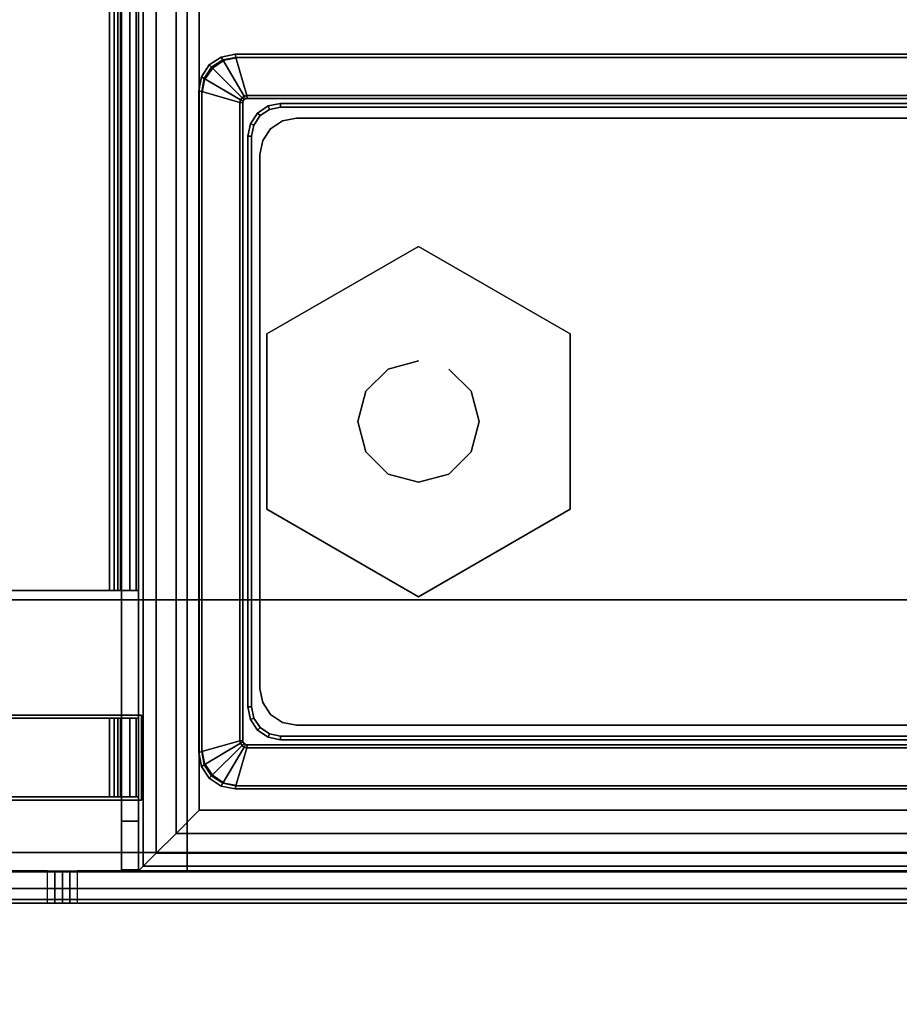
# Model space of a CAD drawing. Header units: inches. Extents: x 18783 to 19393, y 13900 to 14269.
# Tile 152 of 256: x 19290.71 to 19293.57, y 13979.19 to 13982.38. Entities that reach past the tile are written whole.
import ezdxf

# ---------------------------------------------------------------- set-up
doc = ezdxf.new("R2010")
doc.units = ezdxf.units.IN
doc.header["$LTSCALE"] = 96
doc.header["$MEASUREMENT"] = 0
for name, color, linetype in [('A-FURN-3-TABLE-LEG-BASE', 253, 'Continuous'), ('A-FURN-3-TABLE-LEG-BASE-EXTENSION', 251, 'Continuous'), ('A-FURN-3-TABLE-LEG-GLIDE', 254, 'Continuous'), ('A-FURN-3-TABLE-LEG-TRIM-PLASTIC', 251, 'Continuous'), ('A-FURN-3-TABLE-TOP', 33, 'Continuous')]:
    doc.layers.add(name, color=color, linetype=linetype)

# ---------------------------------------------------------------- blocks, each defined once
blk = doc.blocks.new('TARA-3070-LJSHE-3D-3')
at = {"layer": 'A-FURN-3-TABLE-LEG-BASE'}
for points, invisible_edges in [([(4.9738, 10.0095, 0.5), (4.9355, 10.0351, 0.5), (4.9355, 13.9029, 0.5), (4.9738, 13.9285, 0.5)], 10), ([(4.9738, 13.9285, 0.5), (5.019, 13.9375, 0.5), (5.019, 10.0005, 0.5), (4.9738, 10.0095, 0.5)], 10), ([(7.145, 10.0005, 0.5), (5.019, 10.0005, 0.5), (5.019, 13.9375, 0.5), (7.145, 13.9375, 0.5)], 10), ([(7.145, 13.9375, 0.5), (7.1902, 13.9285, 0.5), (7.1902, 10.0095, 0.5), (7.145, 10.0005, 0.5)], 10), ([(7.2285, 10.0351, 0.5), (7.1902, 10.0095, 0.5), (7.1902, 13.9285, 0.5), (7.2285, 13.9029, 0.5)], 10), ([(4.9099, 13.8646, 0.5), (4.9355, 13.9029, 0.5), (4.9355, 10.0351, 0.5), (4.9099, 10.0734, 0.5)], 10), ([(7.2285, 13.9029, 0.5), (7.2541, 13.8646, 0.5), (7.2541, 10.0734, 0.5), (7.2285, 10.0351, 0.5)], 10), ([(4.9099, 10.0734, 0.5), (4.9009, 10.1186, 0.5), (4.9009, 13.8194, 0.5), (4.9099, 13.8646, 0.5)], 8), ([(7.2631, 10.1186, 0.5), (7.2541, 10.0734, 0.5), (7.2541, 13.8646, 0.5), (7.2631, 13.8194, 0.5)], 2)]:
    blk.add_3dface(points, dxfattribs=dict(at, invisible_edges=invisible_edges))
for points in [[(5.019, 13.9375, 23.3346), (7.145, 13.9375, 23.3346), (7.145, 13.9375, 0.5), (5.019, 13.9375, 0.5)], [(4.9009, 10.1186, 23.3346), (4.9009, 13.8194, 23.3346), (4.9009, 13.8194, 0.5), (4.9009, 10.1186, 0.5)], [(7.2631, 13.8194, 23.3346), (7.2631, 10.1186, 23.3346), (7.2631, 10.1186, 0.5), (7.2631, 13.8194, 0.5)]]:
    blk.add_3dface(points, dxfattribs=at)
at = {"layer": 'A-FURN-3-TABLE-LEG-BASE-EXTENSION'}
for points, invisible_edges in [([(4.5203, 4.8894, 27.4786), (4.5203, 26.0572, 27.4957), (4.5203, 26.0645, 27.5379), (4.5203, 4.8845, 27.5131)], 5), ([(4.5203, 4.8845, 27.5131), (4.5203, 26.0645, 27.5379), (4.5203, 26.0645, 27.585), (4.5203, 4.8845, 27.585)], 5), ([(4.5203, 4.9035, 27.4469), (4.5203, 26.0361, 27.4585), (4.5203, 26.0572, 27.4957), (4.5203, 4.8894, 27.4786)], 5), ([(4.6253, 26.0572, 27.4957), (4.6253, 4.8894, 27.4786), (4.6253, 4.8845, 27.5131), (4.6253, 26.0645, 27.5379)], 5), ([(4.6253, 26.0645, 27.5379), (4.6253, 4.8845, 27.5131), (4.6253, 4.8845, 27.585), (4.6253, 26.0645, 27.585)], 5), ([(4.6253, 26.0361, 27.4585), (4.6253, 4.9035, 27.4469), (4.6253, 4.8894, 27.4786), (4.6253, 26.0572, 27.4957)], 5), ([(4.855, 14.1325, 27.75), (4.6853, 4.8845, 27.75), (4.6853, 26.0645, 27.75), (4.855, 15.1325, 27.75)], 5), ([(4.855, 14.1325, 27.645), (4.855, 15.1325, 27.645), (4.6853, 26.0645, 27.645), (4.6853, 4.8845, 27.645)], 10), ([(4.5203, 4.9258, 27.4202), (4.5203, 26.0036, 27.4306), (4.5203, 26.0361, 27.4585), (4.5203, 4.9035, 27.4469)], 5), ([(4.6253, 26.0036, 27.4306), (4.6253, 4.9258, 27.4202), (4.6253, 4.9035, 27.4469), (4.6253, 26.0361, 27.4585)], 5), ([(4.5203, 4.9546, 27.4008), (4.5203, 25.9636, 27.4153), (4.5203, 26.0036, 27.4306), (4.5203, 4.9258, 27.4202)], 5), ([(4.6253, 25.9636, 27.4153), (4.6253, 4.9546, 27.4008), (4.6253, 4.9258, 27.4202), (4.6253, 26.0036, 27.4306)], 5), ([(4.5203, 14.4371, 25.157), (4.5203, 25.9636, 27.4153), (4.5203, 4.9546, 27.4008), (4.5203, 9.4606, 25.1984)], 10), ([(4.6253, 25.9636, 27.4153), (4.6253, 14.4371, 25.157), (4.6253, 9.4606, 25.1984), (4.6253, 4.9546, 27.4008)], 10), ([(5.1305, 15.1325, 27.75), (5.5046, 25.9395, 27.75), (5.5046, 5.0095, 27.75), (5.1305, 14.1325, 27.75)], 5), ([(5.1305, 15.1325, 27.645), (5.1305, 14.1325, 27.645), (5.5046, 5.0095, 27.645), (5.5046, 25.9395, 27.645)], 10), ([(4.8648, 15.0321, 27.75), (4.8648, 15.0321, 27.6949), (4.8648, 14.2368, 27.6949), (4.8648, 14.2368, 27.75)], 5), ([(5.1207, 14.2368, 27.6949), (5.1207, 15.0321, 27.6949), (5.1207, 15.0321, 27.75), (5.1207, 14.2368, 27.75)], 10), ([(5.5341, 14.2368, 27.75), (5.5341, 15.0321, 27.75), (5.5341, 15.0321, 27.6949), (5.5341, 14.2368, 27.6949)], 10), ([(4.5203, 9.513, 25.1764), (4.5203, 14.4133, 25.1529), (4.5203, 14.4371, 25.157), (4.5203, 9.4606, 25.1984)], 5), ([(4.6253, 14.4133, 25.1529), (4.6253, 9.513, 25.1764), (4.6253, 9.4606, 25.1984), (4.6253, 14.4371, 25.157)], 5), ([(4.5203, 9.5675, 25.1605), (4.5203, 14.3893, 25.15), (4.5203, 14.4133, 25.1529), (4.5203, 9.513, 25.1764)], 5), ([(4.6253, 14.3893, 25.15), (4.6253, 9.5675, 25.1605), (4.6253, 9.513, 25.1764), (4.6253, 14.4133, 25.1529)], 5), ([(4.5203, 9.6234, 25.1509), (4.5203, 14.3652, 25.1482), (4.5203, 14.3893, 25.15), (4.5203, 9.5675, 25.1605)], 5), ([(4.6253, 14.3652, 25.1482), (4.6253, 9.6234, 25.1509), (4.6253, 9.5675, 25.1605), (4.6253, 14.3893, 25.15)], 5), ([(4.5203, 9.6802, 25.1476), (4.5203, 14.341, 25.1476), (4.5203, 14.3652, 25.1482), (4.5203, 9.6234, 25.1509)], 4), ([(4.6253, 14.341, 25.1476), (4.6253, 9.6802, 25.1476), (4.6253, 9.6234, 25.1509), (4.6253, 14.3652, 25.1482)], 4), ([(4.8648, 14.2007, 27.7428), (4.8648, 14.2368, 27.75), (4.8648, 14.2368, 27.6949), (4.8648, 14.2218, 27.6919)], 10), ([(4.8648, 14.17, 27.7223), (4.8648, 14.2007, 27.7428), (4.8648, 14.2218, 27.6919), (4.8648, 14.209, 27.6834)], 10), ([(4.8648, 14.1495, 27.6917), (4.8648, 14.17, 27.7223), (4.8648, 14.209, 27.6834), (4.8648, 14.2005, 27.6706)], 10), ([(5.1207, 14.2218, 27.6919), (5.1207, 14.2368, 27.6949), (5.1207, 14.2368, 27.75), (5.1207, 14.2007, 27.7428)], 10), ([(5.1207, 14.209, 27.6834), (5.1207, 14.2218, 27.6919), (5.1207, 14.2007, 27.7428), (5.1207, 14.17, 27.7223)], 10), ([(5.1207, 14.2005, 27.6706), (5.1207, 14.209, 27.6834), (5.1207, 14.17, 27.7223), (5.1207, 14.1495, 27.6917)], 10), ([(5.5341, 14.2007, 27.7428), (5.5341, 14.2368, 27.75), (5.5341, 14.2368, 27.6949), (5.5341, 14.2218, 27.6919)], 10), ([(5.5341, 14.17, 27.7223), (5.5341, 14.2007, 27.7428), (5.5341, 14.2218, 27.6919), (5.5341, 14.209, 27.6834)], 10), ([(5.5341, 14.1495, 27.6917), (5.5341, 14.17, 27.7223), (5.5341, 14.209, 27.6834), (5.5341, 14.2005, 27.6706)], 10), ([(66.4659, 14.1975, 27.6102), (67.3714, 14.1975, 25.5846), (4.6286, 14.1975, 25.5846), (5.5341, 14.1975, 27.6102)], 13), ([(4.7861, 14.1975, 27.6102), (4.8648, 14.1975, 27.6102), (4.6286, 14.1975, 25.5846), (4.6286, 14.1975, 27.435)], 2), ([(5.5341, 14.1975, 27.6102), (4.6286, 14.1975, 25.5846), (4.8648, 14.1975, 27.6102), (5.1207, 14.1975, 27.6102)], 7), ([(4.8648, 14.1424, 27.6555), (4.8648, 14.1495, 27.6917), (4.8648, 14.2005, 27.6706), (4.8648, 14.1975, 27.6555)], 10), ([(4.8648, 14.1424, 27.6555), (4.8648, 14.1975, 27.6555), (4.8648, 14.1975, 27.6102), (4.8648, 14.1424, 27.6102)], 1), ([(5.1207, 14.1975, 27.6555), (5.1207, 14.1975, 27.6102), (4.8648, 14.1975, 27.6102), (4.8648, 14.1975, 27.6555)], 2), ([(5.1207, 14.1975, 27.6555), (5.1207, 14.2005, 27.6706), (5.1207, 14.1495, 27.6917), (5.1207, 14.1424, 27.6555)], 10), ([(5.1207, 14.1424, 27.6102), (5.1207, 14.1975, 27.6102), (5.1207, 14.1975, 27.6555), (5.1207, 14.1424, 27.6555)], 4), ([(5.5341, 14.1424, 27.6555), (5.5341, 14.1495, 27.6917), (5.5341, 14.2005, 27.6706), (5.5341, 14.1975, 27.6555)], 10), ([(5.5341, 14.1975, 27.6555), (5.5341, 14.1975, 27.6102), (5.5341, 14.1424, 27.6102), (5.5341, 14.1424, 27.6555)], 8), ([(66.4659, 14.1975, 27.6555), (66.4659, 14.1975, 27.6102), (5.5341, 14.1975, 27.6102), (5.5341, 14.1975, 27.6555)], 2), ([(5.5341, 14.1424, 27.6102), (4.6286, 14.1424, 25.5846), (67.3714, 14.1424, 25.5846), (66.4659, 14.1424, 27.6102)], 13), ([(4.6286, 14.1424, 27.435), (4.6286, 14.1424, 25.5846), (4.8648, 14.1424, 27.6102), (4.7861, 14.1424, 27.6102)], 2), ([(4.8648, 14.1424, 27.6102), (4.6286, 14.1424, 25.5846), (5.5341, 14.1424, 27.6102), (5.1207, 14.1424, 27.6102)], 11), ([(4.855, 14.1325, 27.75), (4.855, 9.8215, 27.75), (4.855, 8.8215, 27.75), (4.6853, 4.8845, 27.75)], 13), ([(4.855, 14.1325, 27.645), (4.6853, 4.8845, 27.645), (4.855, 8.8215, 27.645), (4.855, 9.8215, 27.645)], 11), ([(5.1305, 14.1325, 27.75), (5.1305, 9.8215, 27.75), (4.855, 9.8215, 27.75), (4.855, 14.1325, 27.75)], 5), ([(5.1305, 14.1325, 27.645), (4.855, 14.1325, 27.645), (4.855, 9.8215, 27.645), (5.1305, 9.8215, 27.645)], 10), ([(4.8648, 14.1424, 27.6555), (4.8648, 14.1424, 27.6102), (5.1207, 14.1424, 27.6102), (5.1207, 14.1424, 27.6555)], 2), ([(5.1305, 8.8215, 27.75), (5.1305, 9.8215, 27.75), (5.1305, 14.1325, 27.75), (5.5046, 5.0095, 27.75)], 14), ([(5.1305, 8.8215, 27.645), (5.5046, 5.0095, 27.645), (5.1305, 14.1325, 27.645), (5.1305, 9.8215, 27.645)], 7), ([(5.5341, 14.1424, 27.6555), (5.5341, 14.1424, 27.6102), (66.4659, 14.1424, 27.6102), (66.4659, 14.1424, 27.6555)], 2)]:
    blk.add_3dface(points, dxfattribs=dict(at, invisible_edges=invisible_edges))
for points in [[(4.6253, 14.4371, 25.157), (4.6253, 25.9636, 27.4153), (4.5203, 25.9636, 27.4153), (4.5203, 14.4371, 25.157)], [(5.5046, 25.9395, 27.645), (5.5046, 5.0095, 27.645), (5.5046, 5.0095, 27.75), (5.5046, 25.9395, 27.75)], [(4.855, 14.1325, 27.75), (4.855, 15.1325, 27.75), (4.855, 15.1325, 27.645), (4.855, 14.1325, 27.645)], [(5.1305, 15.1325, 27.75), (5.1305, 14.1325, 27.75), (5.1305, 14.1325, 27.645), (5.1305, 15.1325, 27.645)], [(4.8648, 14.2368, 27.6949), (4.8648, 15.0321, 27.6949), (5.1207, 15.0321, 27.6949), (5.1207, 14.2368, 27.6949)], [(5.1207, 14.2368, 27.75), (5.1207, 15.0321, 27.75), (4.8648, 15.0321, 27.75), (4.8648, 14.2368, 27.75)], [(66.4659, 14.2368, 27.75), (66.4659, 15.0321, 27.75), (5.5341, 15.0321, 27.75), (5.5341, 14.2368, 27.75)], [(5.5341, 14.2368, 27.6949), (5.5341, 15.0321, 27.6949), (66.4659, 15.0321, 27.6949), (66.4659, 14.2368, 27.6949)], [(4.6253, 9.6802, 25.1476), (4.6253, 14.341, 25.1476), (4.5203, 14.341, 25.1476), (4.5203, 9.6802, 25.1476)], [(4.7861, 14.1424, 27.6102), (4.7861, 14.1975, 27.6102), (4.6286, 14.1975, 27.435), (4.6286, 14.1424, 27.435)], [(4.6286, 14.1424, 27.435), (4.6286, 14.1975, 27.435), (4.6286, 14.1975, 25.5846), (4.6286, 14.1424, 25.5846)], [(4.6286, 14.1424, 25.5846), (4.6286, 14.1975, 25.5846), (67.3714, 14.1975, 25.5846), (67.3714, 14.1424, 25.5846)], [(4.8648, 14.1424, 27.6102), (4.8648, 14.1975, 27.6102), (4.7861, 14.1975, 27.6102), (4.7861, 14.1424, 27.6102)], [(5.5341, 14.1424, 27.6102), (5.5341, 14.1975, 27.6102), (5.1207, 14.1975, 27.6102), (5.1207, 14.1424, 27.6102)], [(66.4659, 14.1975, 27.6555), (66.4659, 14.1975, 27.6102), (5.5341, 14.1975, 27.6102), (5.5341, 14.1975, 27.6555)], [(11.9875, 13.9849, 27.5531), (11.9875, 14.1424, 27.5531), (4.6253, 14.1424, 27.5531), (4.6253, 13.9849, 27.5531)], [(4.6253, 13.9849, 27.5531), (4.6253, 14.1424, 27.5531), (4.6253, 14.1424, 25.7815), (4.6253, 13.9849, 25.7815)], [(4.6253, 14.1424, 25.7815), (4.6253, 14.1424, 27.5531), (11.9875, 14.1424, 27.5531), (11.9875, 14.1424, 25.7815)], [(5.1305, 14.1325, 27.75), (4.855, 14.1325, 27.75), (4.855, 14.1325, 27.645), (5.1305, 14.1325, 27.645)], [(5.5341, 14.1424, 27.6555), (5.5341, 14.1424, 27.6102), (66.4659, 14.1424, 27.6102), (66.4659, 14.1424, 27.6555)], [(4.6253, 9.9691, 27.5531), (11.9875, 9.9691, 27.5531), (11.9875, 13.9849, 27.5531), (4.6253, 13.9849, 27.5531)], [(4.6253, 9.9691, 25.7815), (4.6253, 9.9691, 27.5531), (4.6253, 13.9849, 27.5531), (4.6253, 13.9849, 25.7815)], [(4.8222, 10.0085, 25.5846), (4.8222, 13.9455, 25.5846), (11.7907, 13.9455, 25.5846), (11.7907, 10.0085, 25.5846)], [(5.2159, 13.7487, 25.5846), (6.9481, 13.7487, 25.5846), (6.9481, 13.7487, 2.75), (5.2159, 13.7487, 2.75)], [(5.0977, 10.3235, 25.5846), (5.0977, 13.6305, 25.5846), (5.0977, 13.6305, 2.75), (5.0977, 10.3235, 2.75)], [(7.0663, 13.6305, 25.5846), (7.0663, 10.3235, 25.5846), (7.0663, 10.3235, 2.75), (7.0663, 13.6305, 2.75)]]:
    blk.add_3dface(points, dxfattribs=at)
at = {"layer": 'A-FURN-3-TABLE-LEG-GLIDE'}
for points in [[(5.7979, 13.7269, 0.3937), (5.7979, 13.7269), (5.5137, 13.2347), (5.5137, 13.2347, 0.3937)], [(6.3661, 13.7269, 0.3937), (6.3661, 13.7269), (5.7979, 13.7269), (5.7979, 13.7269, 0.3937)], [(6.6503, 13.2347, 0.3937), (6.6503, 13.2347), (6.3661, 13.7269), (6.3661, 13.7269, 0.3937)], [(5.5137, 13.2347, 0.3937), (5.5137, 13.2347), (5.7979, 12.7426), (5.7979, 12.7426, 0.3937)], [(6.3661, 12.7426, 0.3937), (6.3661, 12.7426), (6.6503, 13.2347), (6.6503, 13.2347, 0.3937)], [(5.7979, 12.7426, 0.3937), (5.7979, 12.7426), (6.3661, 12.7426), (6.3661, 12.7426, 0.3937)]]:
    blk.add_3dface(points, dxfattribs=at)
for points, invisible_edges in [([(5.7979, 12.7426, 0.3937), (6.3661, 13.7269, 0.3937), (5.7979, 13.7269, 0.3937), (5.5137, 13.2347, 0.3937)], 1), ([(5.5137, 13.2347), (5.7979, 13.7269), (6.3661, 13.7269), (5.7979, 12.7426)], 4), ([(5.7979, 12.7426, 0.3937), (6.3661, 12.7426, 0.3937), (6.6503, 13.2347, 0.3937), (6.3661, 13.7269, 0.3937)], 8), ([(5.7979, 12.7426), (6.3661, 13.7269), (6.6503, 13.2347), (6.3661, 12.7426)], 1)]:
    blk.add_3dface(points, dxfattribs=dict(at, invisible_edges=invisible_edges))
at = {"layer": 'A-FURN-3-TABLE-LEG-TRIM-PLASTIC'}
for points in [[(5.0092, 13.9473, 23.3346), (5.0092, 13.9473, 23.3626), (7.1548, 13.9473, 23.3626), (7.1548, 13.9473, 23.3346)], [(7.152, 13.9374, 23.3797), (7.1548, 13.9473, 23.3626), (5.0092, 13.9473, 23.3626), (5.012, 13.9374, 23.3797)], [(5.012, 13.9374, 23.3797), (5.0472, 13.8141, 23.4502), (7.1168, 13.8141, 23.4502), (7.152, 13.9374, 23.3797)], [(4.8911, 10.1088, 23.3346), (4.8911, 10.1088, 23.3626), (4.8911, 13.8292, 23.3626), (4.8911, 13.8292, 23.3346)], [(4.901, 13.8264, 23.3797), (4.8911, 13.8292, 23.3626), (4.8911, 10.1088, 23.3626), (4.901, 10.1116, 23.3797)], [(7.263, 13.8264, 23.3797), (7.1396, 13.7911, 23.4502), (7.1396, 10.1469, 23.4502), (7.263, 10.1116, 23.3797)], [(7.263, 10.1116, 23.3797), (7.2729, 10.1088, 23.3626), (7.2729, 13.8292, 23.3626), (7.263, 13.8264, 23.3797)], [(7.2729, 13.8292, 23.3346), (7.2729, 13.8292, 23.3626), (7.2729, 10.1088, 23.3626), (7.2729, 10.1088, 23.3346)], [(7.1168, 13.8043, 23.4528), (7.1168, 13.8141, 23.4502), (5.0472, 13.8141, 23.4502), (5.0472, 13.8043, 23.4528)], [(5.0341, 13.7904, 23.4528), (5.0244, 13.7911, 23.4502), (5.0244, 10.1469, 23.4502), (5.0341, 10.1476, 23.4528)], [(5.1568, 13.7879, 23.4528), (5.1568, 13.7761, 23.4409), (7.0072, 13.7761, 23.4409), (7.0072, 13.7879, 23.4528)], [(7.0072, 13.7761, 23.371), (7.0072, 13.7761, 23.4409), (5.1568, 13.7761, 23.4409), (5.1568, 13.7761, 23.371)], [(7.1299, 10.1476, 23.4528), (7.1396, 10.1469, 23.4502), (7.1396, 13.7911, 23.4502), (7.1299, 13.7904, 23.4528)], [(5.0505, 10.2564, 23.4528), (5.0623, 10.2564, 23.4409), (5.0623, 13.6816, 23.4409), (5.0505, 13.6816, 23.4528)], [(5.0623, 13.6816, 23.371), (5.0623, 13.6816, 23.4409), (5.0623, 10.2564, 23.4409), (5.0623, 10.2564, 23.371)], [(7.1135, 13.6816, 23.4528), (7.1017, 13.6816, 23.4409), (7.1017, 10.2564, 23.4409), (7.1135, 10.2564, 23.4528)], [(7.1017, 10.2564, 23.371), (7.1017, 10.2564, 23.4409), (7.1017, 13.6816, 23.4409), (7.1017, 13.6816, 23.371)]]:
    blk.add_3dface(points, dxfattribs=at)
for points, invisible_edges in [([(4.901, 10.1116, 23.3797), (5.0244, 10.1469, 23.4502), (5.0244, 13.7911, 23.4502), (4.901, 13.8264, 23.3797)], 1), ([(5.0352, 13.7955, 23.4528), (5.0341, 13.7904, 23.4528), (5.0505, 13.6816, 23.4528), (5.0586, 13.7223, 23.4528)], 10), ([(5.038, 13.7998, 23.4528), (5.0352, 13.7955, 23.4528), (5.0586, 13.7223, 23.4528), (5.0816, 13.7568, 23.4528)], 10), ([(5.0422, 13.8029, 23.4528), (5.038, 13.7998, 23.4528), (5.0816, 13.7568, 23.4528), (5.1161, 13.7798, 23.4528)], 10), ([(5.0472, 13.8043, 23.4528), (5.0422, 13.8029, 23.4528), (5.1161, 13.7798, 23.4528), (5.1568, 13.7879, 23.4528)], 10), ([(5.0472, 13.8043, 23.4528), (5.1568, 13.7879, 23.4528), (7.0072, 13.7879, 23.4528), (7.1168, 13.8043, 23.4528)], 5), ([(7.1218, 13.8029, 23.4528), (7.1168, 13.8043, 23.4528), (7.0072, 13.7879, 23.4528), (7.0479, 13.7798, 23.4528)], 10), ([(7.126, 13.7998, 23.4528), (7.1218, 13.8029, 23.4528), (7.0479, 13.7798, 23.4528), (7.0824, 13.7568, 23.4528)], 10), ([(7.1288, 13.7955, 23.4528), (7.126, 13.7998, 23.4528), (7.0824, 13.7568, 23.4528), (7.1054, 13.7223, 23.4528)], 10), ([(7.1299, 13.7904, 23.4528), (7.1288, 13.7955, 23.4528), (7.1054, 13.7223, 23.4528), (7.1135, 13.6816, 23.4528)], 10), ([(5.0341, 10.1476, 23.4528), (5.0505, 10.2564, 23.4528), (5.0505, 13.6816, 23.4528), (5.0341, 13.7904, 23.4528)], 5), ([(7.1299, 13.7904, 23.4528), (7.1135, 13.6816, 23.4528), (7.1135, 10.2564, 23.4528), (7.1299, 10.1476, 23.4528)], 5)]:
    blk.add_3dface(points, dxfattribs=dict(at, invisible_edges=invisible_edges))
at = {"layer": 'A-FURN-3-TABLE-TOP', "invisible_edges": 12}
for points in [[(1.04, 1.86, 29), (70.96, 1.86, 29), (70.96, 31.382, 29), (1.04, 31.382, 29)], [(70.96, 31.382, 27.75), (70.96, 1.86, 27.75), (1.04, 1.86, 27.75), (1.04, 31.382, 27.75)]]:
    blk.add_3dface(points, dxfattribs=at)
at = {"layer": 'A-FURN-3-TABLE-LEG-BASE'}
mesh = blk.add_polymesh((2, 5), dxfattribs=at)
for k, corner in enumerate([(5.019, 13.9375, 0.5), (4.9738, 13.9285, 0.5), (4.9355, 13.9029, 0.5), (4.9099, 13.8646, 0.5), (4.9009, 13.8194, 0.5), (5.019, 13.9375, 23.3346), (4.9738, 13.9285, 23.3346), (4.9355, 13.9029, 23.3346), (4.9099, 13.8646, 23.3346), (4.9009, 13.8194, 23.3346)]):
    mesh.set_mesh_vertex(divmod(k, 5), corner)
mesh = blk.add_polymesh((2, 5), dxfattribs=at)
for k, corner in enumerate([(7.2631, 13.8194, 0.5), (7.2541, 13.8646, 0.5), (7.2285, 13.9029, 0.5), (7.1902, 13.9285, 0.5), (7.145, 13.9375, 0.5), (7.2631, 13.8194, 23.3346), (7.2541, 13.8646, 23.3346), (7.2285, 13.9029, 23.3346), (7.1902, 13.9285, 23.3346), (7.145, 13.9375, 23.3346)]):
    mesh.set_mesh_vertex(divmod(k, 5), corner)
at = {"layer": 'A-FURN-3-TABLE-LEG-BASE-EXTENSION'}
mesh = blk.add_polymesh((2, 5), dxfattribs=at)
for k, corner in enumerate([(4.6853, 26.0645, 27.75), (4.6222, 26.0645, 27.7374), (4.5686, 26.0645, 27.7017), (4.5329, 26.0645, 27.6481), (4.5203, 26.0645, 27.585), (4.6853, 4.8845, 27.75), (4.6222, 4.8845, 27.7374), (4.5686, 4.8845, 27.7017), (4.5329, 4.8845, 27.6481), (4.5203, 4.8845, 27.585)]):
    mesh.set_mesh_vertex(divmod(k, 5), corner)
mesh = blk.add_polymesh((2, 5), dxfattribs=at)
for k, corner in enumerate([(4.5203, 14.341, 25.1476), (4.5203, 14.3652, 25.1482), (4.5203, 14.3893, 25.15), (4.5203, 14.4133, 25.1529), (4.5203, 14.4371, 25.157), (4.6253, 14.341, 25.1476), (4.6253, 14.3652, 25.1482), (4.6253, 14.3893, 25.15), (4.6253, 14.4133, 25.1529), (4.6253, 14.4371, 25.157)]):
    mesh.set_mesh_vertex(divmod(k, 5), corner)
mesh = blk.add_polymesh((2, 5), dxfattribs=at)
for k, corner in enumerate([(5.1207, 14.1424, 27.6555), (5.1207, 14.1495, 27.6917), (5.1207, 14.17, 27.7223), (5.1207, 14.2007, 27.7428), (5.1207, 14.2368, 27.75), (4.8648, 14.1424, 27.6555), (4.8648, 14.1495, 27.6917), (4.8648, 14.17, 27.7223), (4.8648, 14.2007, 27.7428), (4.8648, 14.2368, 27.75)]):
    mesh.set_mesh_vertex(divmod(k, 5), corner)
mesh = blk.add_polymesh((2, 5), dxfattribs=at)
for k, corner in enumerate([(4.8648, 14.1975, 27.6555), (4.8648, 14.2005, 27.6706), (4.8648, 14.209, 27.6834), (4.8648, 14.2218, 27.6919), (4.8648, 14.2368, 27.6949), (5.1207, 14.1975, 27.6555), (5.1207, 14.2005, 27.6706), (5.1207, 14.209, 27.6834), (5.1207, 14.2218, 27.6919), (5.1207, 14.2368, 27.6949)]):
    mesh.set_mesh_vertex(divmod(k, 5), corner)
mesh = blk.add_polymesh((2, 5), dxfattribs=at)
for k, corner in enumerate([(66.4659, 14.1424, 27.6555), (66.4659, 14.1495, 27.6917), (66.4659, 14.17, 27.7223), (66.4659, 14.2007, 27.7428), (66.4659, 14.2368, 27.75), (5.5341, 14.1424, 27.6555), (5.5341, 14.1495, 27.6917), (5.5341, 14.17, 27.7223), (5.5341, 14.2007, 27.7428), (5.5341, 14.2368, 27.75)]):
    mesh.set_mesh_vertex(divmod(k, 5), corner)
mesh = blk.add_polymesh((2, 5), dxfattribs=at)
for k, corner in enumerate([(5.5341, 14.1975, 27.6555), (5.5341, 14.2005, 27.6706), (5.5341, 14.209, 27.6834), (5.5341, 14.2218, 27.6919), (5.5341, 14.2368, 27.6949), (66.4659, 14.1975, 27.6555), (66.4659, 14.2005, 27.6706), (66.4659, 14.209, 27.6834), (66.4659, 14.2218, 27.6919), (66.4659, 14.2368, 27.6949)]):
    mesh.set_mesh_vertex(divmod(k, 5), corner)
mesh = blk.add_polymesh((2, 5), dxfattribs=at)
for k, corner in enumerate([(11.9875, 14.1424, 25.7815), (11.9725, 14.1274, 25.7062), (11.9299, 14.0847, 25.6423), (11.866, 14.0208, 25.5996), (11.7907, 13.9455, 25.5846), (4.6253, 14.1424, 25.7815), (4.6403, 14.1274, 25.7062), (4.683, 14.0847, 25.6423), (4.7468, 14.0208, 25.5996), (4.8222, 13.9455, 25.5846)]):
    mesh.set_mesh_vertex(divmod(k, 5), corner)
mesh = blk.add_polymesh((2, 5), dxfattribs=at)
for k, corner in enumerate([(4.6253, 14.1424, 25.7815), (4.6403, 14.1274, 25.7062), (4.683, 14.0847, 25.6423), (4.7468, 14.0208, 25.5996), (4.8222, 13.9455, 25.5846), (4.6253, 9.8116, 25.7815), (4.6403, 9.8266, 25.7062), (4.683, 9.8693, 25.6423), (4.7468, 9.9332, 25.5996), (4.8222, 10.0085, 25.5846)]):
    mesh.set_mesh_vertex(divmod(k, 5), corner)
mesh = blk.add_polymesh((2, 5), dxfattribs=at)
for k, corner in enumerate([(5.2159, 13.7487, 2.75), (5.1707, 13.7397, 2.75), (5.1323, 13.7141, 2.75), (5.1067, 13.6757, 2.75), (5.0977, 13.6305, 2.75), (5.2159, 13.7487, 25.5846), (5.1707, 13.7397, 25.5846), (5.1323, 13.7141, 25.5846), (5.1067, 13.6757, 25.5846), (5.0977, 13.6305, 25.5846)]):
    mesh.set_mesh_vertex(divmod(k, 5), corner)
mesh = blk.add_polymesh((2, 5), dxfattribs=at)
for k, corner in enumerate([(7.0663, 13.6305, 2.75), (7.0573, 13.6757, 2.75), (7.0317, 13.7141, 2.75), (6.9933, 13.7397, 2.75), (6.9481, 13.7487, 2.75), (7.0663, 13.6305, 25.5846), (7.0573, 13.6757, 25.5846), (7.0317, 13.7141, 25.5846), (6.9933, 13.7397, 25.5846), (6.9481, 13.7487, 25.5846)]):
    mesh.set_mesh_vertex(divmod(k, 5), corner)
at = {"layer": 'A-FURN-3-TABLE-LEG-GLIDE'}
mesh = blk.add_polymesh((2, 12), dxfattribs=dict(at, n_close=True))
for k, corner in enumerate([(6.2789, 13.2347, 0.3937), (6.2525, 13.3332, 0.3937), (6.1804, 13.4052, 0.3937), (6.082, 13.4316, 0.3937), (5.9836, 13.4052, 0.3937), (5.9115, 13.3332, 0.3937), (5.8851, 13.2347, 0.3937), (5.9115, 13.1363, 0.3937), (5.9836, 13.0643, 0.3937), (6.082, 13.0379, 0.3937), (6.1804, 13.0643, 0.3937), (6.2525, 13.1363, 0.3937), (6.2789, 13.2347, 0.5), (6.2525, 13.3332, 0.5), (6.1804, 13.4052, 0.5), (6.082, 13.4316, 0.5), (5.9836, 13.4052, 0.5), (5.9115, 13.3332, 0.5), (5.8851, 13.2347, 0.5), (5.9115, 13.1363, 0.5), (5.9836, 13.0643, 0.5), (6.082, 13.0379, 0.5), (6.1804, 13.0643, 0.5), (6.2525, 13.1363, 0.5)]):
    mesh.set_mesh_vertex(divmod(k, 12), corner)
at = {"layer": 'A-FURN-3-TABLE-LEG-TRIM-PLASTIC'}
mesh = blk.add_polymesh((2, 5), dxfattribs=at)
for k, corner in enumerate([(5.0092, 13.9473, 23.3346), (4.964, 13.9384, 23.3346), (4.9256, 13.9128, 23.3346), (4.9, 13.8744, 23.3346), (4.8911, 13.8292, 23.3346), (5.0092, 13.9473, 23.3626), (4.964, 13.9384, 23.3627), (4.9256, 13.9128, 23.3625), (4.9, 13.8744, 23.3623), (4.8911, 13.8292, 23.3626)]):
    mesh.set_mesh_vertex(divmod(k, 5), corner)
mesh = blk.add_polymesh((2, 5), dxfattribs=at)
for k, corner in enumerate([(5.0092, 13.9473, 23.3626), (4.964, 13.9384, 23.3627), (4.9256, 13.9128, 23.3625), (4.9, 13.8744, 23.3623), (4.8911, 13.8292, 23.3626), (5.012, 13.9374, 23.3797), (4.9692, 13.9298, 23.3798), (4.9329, 13.9056, 23.3798), (4.9091, 13.8692, 23.3797), (4.901, 13.8264, 23.3797)]):
    mesh.set_mesh_vertex(divmod(k, 5), corner)
mesh = blk.add_polymesh((2, 5), dxfattribs=at)
for k, corner in enumerate([(5.012, 13.9374, 23.3797), (4.9692, 13.9298, 23.3798), (4.9329, 13.9056, 23.3798), (4.9091, 13.8692, 23.3797), (4.901, 13.8264, 23.3797), (5.0472, 13.8141, 23.4502), (5.0389, 13.8116, 23.4502), (5.0318, 13.8066, 23.4502), (5.0268, 13.7995, 23.4502), (5.0244, 13.7911, 23.4502)]):
    mesh.set_mesh_vertex(divmod(k, 5), corner)
mesh = blk.add_polymesh((2, 5), dxfattribs=at)
for k, corner in enumerate([(7.263, 13.8264, 23.3797), (7.2549, 13.8692, 23.3797), (7.2311, 13.9056, 23.3798), (7.1948, 13.9298, 23.3798), (7.152, 13.9374, 23.3797), (7.1396, 13.7911, 23.4502), (7.1372, 13.7995, 23.4502), (7.1322, 13.8066, 23.4502), (7.1251, 13.8116, 23.4502), (7.1168, 13.8141, 23.4502)]):
    mesh.set_mesh_vertex(divmod(k, 5), corner)
mesh = blk.add_polymesh((2, 5), dxfattribs=at)
for k, corner in enumerate([(7.2729, 13.8292, 23.3626), (7.264, 13.8744, 23.3623), (7.2384, 13.9128, 23.3625), (7.2, 13.9384, 23.3627), (7.1548, 13.9473, 23.3626), (7.263, 13.8264, 23.3797), (7.2549, 13.8692, 23.3797), (7.2311, 13.9056, 23.3798), (7.1948, 13.9298, 23.3798), (7.152, 13.9374, 23.3797)]):
    mesh.set_mesh_vertex(divmod(k, 5), corner)
mesh = blk.add_polymesh((2, 5), dxfattribs=at)
for k, corner in enumerate([(7.2729, 13.8292, 23.3346), (7.264, 13.8744, 23.3346), (7.2384, 13.9128, 23.3346), (7.2, 13.9384, 23.3346), (7.1548, 13.9473, 23.3346), (7.2729, 13.8292, 23.3626), (7.264, 13.8744, 23.3623), (7.2384, 13.9128, 23.3625), (7.2, 13.9384, 23.3627), (7.1548, 13.9473, 23.3626)]):
    mesh.set_mesh_vertex(divmod(k, 5), corner)
mesh = blk.add_polymesh((2, 5), dxfattribs=at)
for k, corner in enumerate([(5.0472, 13.8141, 23.4502), (5.0389, 13.8116, 23.4502), (5.0318, 13.8066, 23.4502), (5.0268, 13.7995, 23.4502), (5.0244, 13.7911, 23.4502), (5.0472, 13.8043, 23.4528), (5.0422, 13.8029, 23.4528), (5.038, 13.7998, 23.4528), (5.0352, 13.7955, 23.4528), (5.0341, 13.7904, 23.4528)]):
    mesh.set_mesh_vertex(divmod(k, 5), corner)
mesh = blk.add_polymesh((2, 5), dxfattribs=at)
for k, corner in enumerate([(7.1396, 13.7911, 23.4502), (7.1372, 13.7995, 23.4502), (7.1322, 13.8066, 23.4502), (7.1251, 13.8116, 23.4502), (7.1168, 13.8141, 23.4502), (7.1299, 13.7904, 23.4528), (7.1288, 13.7955, 23.4528), (7.126, 13.7998, 23.4528), (7.1218, 13.8029, 23.4528), (7.1168, 13.8043, 23.4528)]):
    mesh.set_mesh_vertex(divmod(k, 5), corner)
mesh = blk.add_polymesh((2, 5), dxfattribs=at)
for k, corner in enumerate([(5.1568, 13.7879, 23.4528), (5.1161, 13.7798, 23.4528), (5.0816, 13.7568, 23.4528), (5.0586, 13.7223, 23.4528), (5.0505, 13.6816, 23.4528), (5.1568, 13.7761, 23.4409), (5.1206, 13.7689, 23.4409), (5.09, 13.7484, 23.4409), (5.0695, 13.7178, 23.4409), (5.0623, 13.6816, 23.4409)]):
    mesh.set_mesh_vertex(divmod(k, 5), corner)
mesh = blk.add_polymesh((2, 5), dxfattribs=at)
for k, corner in enumerate([(5.1568, 13.7761, 23.4409), (5.1206, 13.7689, 23.4409), (5.09, 13.7484, 23.4409), (5.0695, 13.7178, 23.4409), (5.0623, 13.6816, 23.4409), (5.1568, 13.7761, 23.371), (5.1206, 13.7689, 23.371), (5.09, 13.7484, 23.371), (5.0695, 13.7178, 23.371), (5.0623, 13.6816, 23.371)]):
    mesh.set_mesh_vertex(divmod(k, 5), corner)
mesh = blk.add_polymesh((2, 5), dxfattribs=at)
for k, corner in enumerate([(7.1135, 13.6816, 23.4528), (7.1054, 13.7223, 23.4528), (7.0824, 13.7568, 23.4528), (7.0479, 13.7798, 23.4528), (7.0072, 13.7879, 23.4528), (7.1017, 13.6816, 23.4409), (7.0945, 13.7178, 23.4409), (7.074, 13.7484, 23.4409), (7.0434, 13.7689, 23.4409), (7.0072, 13.7761, 23.4409)]):
    mesh.set_mesh_vertex(divmod(k, 5), corner)
mesh = blk.add_polymesh((2, 5), dxfattribs=at)
for k, corner in enumerate([(7.1017, 13.6816, 23.4409), (7.0945, 13.7178, 23.4409), (7.074, 13.7484, 23.4409), (7.0434, 13.7689, 23.4409), (7.0072, 13.7761, 23.4409), (7.1017, 13.6816, 23.371), (7.0945, 13.7178, 23.371), (7.074, 13.7484, 23.371), (7.0434, 13.7689, 23.371), (7.0072, 13.7761, 23.371)]):
    mesh.set_mesh_vertex(divmod(k, 5), corner)

msp = doc.modelspace()

# ---------------------------------------------------------------- block references
at = {"rotation": 90}
msp.add_blockref('TARA-3070-LJSHE-3D-3', (19305.2418, 13974.9985), dxfattribs=at)

doc.saveas('drawing.dxf')
